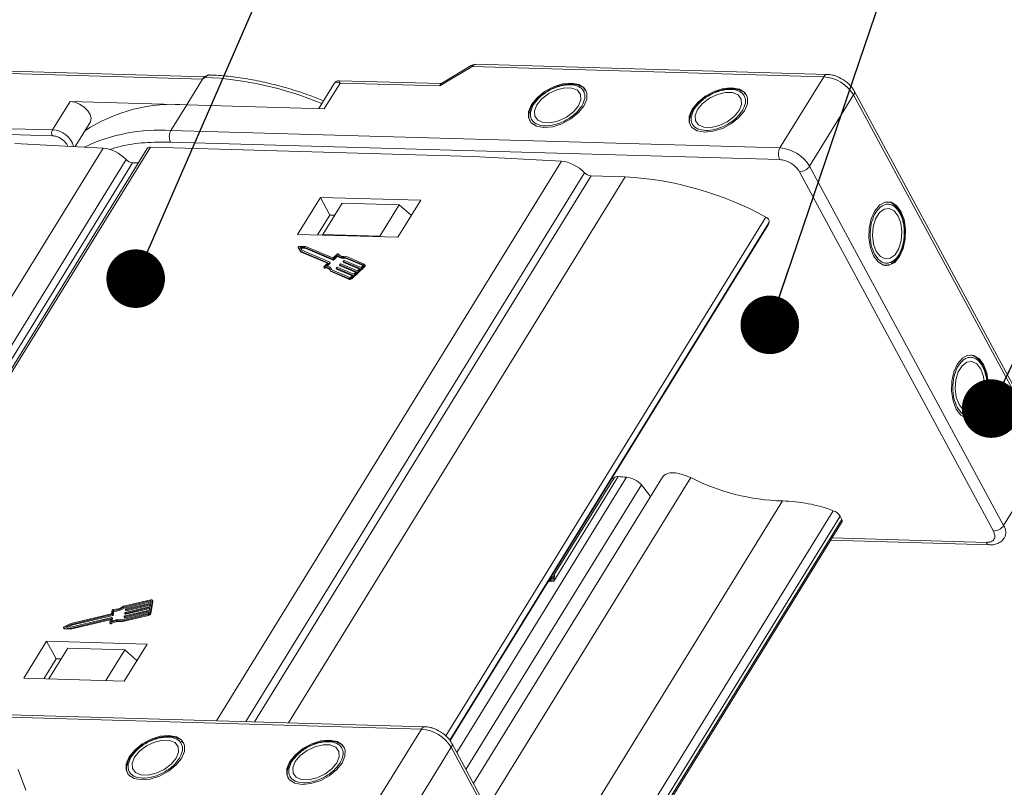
# Model space of a CAD drawing. Header units: millimetres. Extents: x 3059 to 4529, y 344 to 1377.
# Tile 34 of 42: x 4054 to 4138, y 1253 to 1318. Entities that reach past the tile are written whole.
import ezdxf

# ---------------------------------------------------------------- set-up
doc = ezdxf.new("R2010")
doc.units = ezdxf.units.MM
doc.styles.get("Standard").update_dxf_attribs({"font": '仿宋_GB2312.ttf', "width": 0.8})
doc.dimstyles.new('ISO-25.1', dxfattribs={"dimtxt": 6, "dimasz": 5, "dimexe": 3.5, "dimexo": 0.625, "dimgap": 1.5, "dimtad": 1, "dimtoh": 1, "dimtxsty": 'Standard', "dimcen": 2.5, "dimadec": 0, "dimazin": 0, "dimtfac": 1, "dimtmove": 0, "dimatfit": 3, "dimfxl": 0, "dimarcsym": 0})

msp = doc.modelspace()

# ---------------------------------------------------------------- linework, layer by layer
at = {"color": 7, "linetype": 'Continuous', "lineweight": 15}
for p, q in [((4069.735, 1313.589), (4041.134, 1314.412)), ((4089.788, 1312.808), (4092.552, 1314.461)), ((4092.464, 1314.559), (4089.86, 1313.001)), ((4092.552, 1314.461), (4122.568, 1313.599)), ((4122.859, 1313.795), (4092.843, 1314.658)), ((4041.21, 1314.204), (4069.53, 1313.39)), ((4069.769, 1313.556), (4069.53, 1313.39)), ((4122.568, 1313.599), (4118.819, 1307.517)), ((4069.53, 1313.39), (4068.18, 1311.201)), ((4080.779, 1313.025), (4079.455, 1310.877)), ((4079.928, 1310.863), (4081.278, 1313.053)), ((4089.875, 1313.01), (4081.201, 1313.26)), ((4081.278, 1313.053), (4089.788, 1312.808)), ((4102.203, 1312.465), (4102.048, 1312.605)), ((4102.227, 1312.449), (4102.281, 1312.376)), ((4115.914, 1312.07), (4115.759, 1312.21)), ((4115.938, 1312.055), (4115.992, 1311.982)), ((4121.347, 1305.959), (4125.096, 1312.04)), ((4125.096, 1312.04), (4141.653, 1281.356)), ((4141.697, 1281.705), (4125.141, 1312.389)), ((4058.224, 1311.487), (4056.724, 1309.055)), ((4068.18, 1311.201), (4058.224, 1311.487)), ((4066.831, 1309.012), (4068.18, 1311.201)), ((4068.18, 1311.201), (4079.928, 1310.863)), ((4097.825, 1311.365), (4097.739, 1311.245)), ((4111.536, 1310.97), (4111.45, 1310.85)), ((4028.39, 1309.374), (4056.71, 1308.56)), ((4056.724, 1309.055), (4028.404, 1309.869)), ((4058.656, 1307.634), (4059.958, 1309.746)), ((4118.819, 1307.517), (4066.831, 1309.012)), ((4053.5, 1307.909), (4061.047, 1307.506)), ((4118.79, 1306.528), (4066.802, 1308.022)), ((4061.047, 1307.506), (4031.282, 1259.221)), ((4064.82, 1307.468), (4035.297, 1259.576)), ((4035.496, 1259.587), (4065.08, 1307.576)), ((4065.08, 1307.576), (4092.634, 1306.784)), ((4092.634, 1306.784), (4100.181, 1306.381)), ((4034.016, 1259.502), (4063.004, 1306.526)), ((4063.569, 1306.257), (4034.774, 1259.546)), ((4064.065, 1306.242), (4063.569, 1306.257)), ((4100.181, 1306.381), (4070.727, 1258.601)), ((4137.904, 1275.274), (4121.347, 1305.959)), ((4073.242, 1258.528), (4102.138, 1305.401)), ((4102.703, 1305.132), (4073.961, 1258.508)), ((4105.617, 1305.048), (4102.703, 1305.132)), ((4137.032, 1274.804), (4120.476, 1305.489)), ((4076.876, 1258.424), (4105.617, 1305.048)), ((4079.588, 1303.297), (4077.639, 1300.135)), ((4088.157, 1303.051), (4079.588, 1303.297)), ((4079.588, 1303.297), (4080.402, 1301.788)), ((4079.811, 1300.122), (4081.46, 1302.798)), ((4086.316, 1302.658), (4081.46, 1302.798)), ((4086.316, 1302.658), (4084.667, 1299.982)), ((4086.208, 1299.888), (4088.157, 1303.051)), ((4087.354, 1301.747), (4086.316, 1302.658)), ((4080.402, 1301.788), (4079.353, 1300.086)), ((4080.831, 1301.776), (4080.402, 1301.788)), ((4129.159, 1301.839), (4129.098, 1301.973)), ((4090.299, 1257.305), (4117.614, 1301.615)), ((4090.626, 1256.945), (4117.9, 1301.188)), ((4117.829, 1300.996), (4090.652, 1256.911)), ((4090.655, 1256.907), (4117.811, 1300.958)), ((4117.811, 1300.958), (4117.829, 1300.996)), ((4117.829, 1300.996), (4117.9, 1301.188)), ((4077.639, 1300.135), (4086.208, 1299.888)), ((4079.807, 1300.073), (4079.811, 1300.122)), ((4079.811, 1300.122), (4084.667, 1299.982)), ((4084.667, 1299.982), (4084.725, 1299.931)), ((4077.697, 1299.03), (4077.738, 1298.954)), ((4077.698, 1299.028), (4077.9, 1298.701)), ((4077.738, 1298.953), (4077.698, 1299.028)), ((4077.738, 1298.954), (4077.738, 1298.953)), ((4077.738, 1298.953), (4077.94, 1298.625)), ((4078.335, 1299.112), (4077.778, 1299.104)), ((4078.264, 1299.023), (4077.854, 1299.017)), ((4077.854, 1299.017), (4078.003, 1298.776)), ((4077.9, 1298.701), (4080.239, 1297.717)), ((4077.94, 1298.625), (4077.9, 1298.701)), ((4077.901, 1298.942), (4078.305, 1298.948)), ((4077.94, 1298.625), (4080.196, 1297.677)), ((4078.003, 1298.776), (4080.386, 1297.774)), ((4080.647, 1298.021), (4078.264, 1299.023)), ((4078.305, 1298.948), (4078.264, 1299.023)), ((4078.305, 1298.948), (4080.688, 1297.946)), ((4080.655, 1298.137), (4078.335, 1299.112)), ((4081.012, 1298.447), (4080.697, 1298.149)), ((4081.113, 1298.45), (4081.108, 1298.461)), ((4081.108, 1298.46), (4081.113, 1298.45)), ((4080.239, 1297.717), (4079.902, 1297.398)), ((4080.384, 1297.745), (4080.047, 1297.427)), ((4080.157, 1297.418), (4080.424, 1297.67)), ((4080.424, 1297.67), (4080.384, 1297.745)), ((4080.433, 1297.693), (4080.392, 1297.769)), ((4080.688, 1297.946), (4080.647, 1298.021)), ((4081.025, 1298.352), (4080.689, 1298.034)), ((4080.729, 1297.958), (4080.689, 1298.034)), ((4080.729, 1297.958), (4081.066, 1298.276)), ((4081.066, 1298.276), (4081.025, 1298.352)), ((4081.235, 1297.539), (4081.276, 1297.463)), ((4082.675, 1296.93), (4081.242, 1297.533)), ((4081.282, 1297.458), (4081.242, 1297.533)), ((4081.244, 1297.562), (4081.287, 1297.603)), ((4081.329, 1297.616), (4082.762, 1297.013)), ((4081.54, 1297.827), (4081.581, 1297.751)), ((4082.98, 1297.218), (4081.547, 1297.821)), ((4081.587, 1297.746), (4081.547, 1297.821)), ((4081.549, 1297.85), (4081.592, 1297.891)), ((4081.587, 1297.746), (4082.938, 1297.178)), ((4081.634, 1297.904), (4083.067, 1297.301)), ((4083.246, 1297.523), (4081.702, 1298.173)), ((4081.743, 1298.097), (4081.702, 1298.173)), ((4081.743, 1298.097), (4083.243, 1297.466)), ((4083.333, 1297.606), (4081.764, 1298.265)), ((4083.261, 1297.496), (4083.246, 1297.523)), ((4083.411, 1297.498), (4083.371, 1297.573)), ((4127.923, 1297.497), (4128.122, 1297.562)), ((4079.885, 1297.352), (4079.926, 1297.276)), ((4079.96, 1297.262), (4079.919, 1297.338)), ((4080.457, 1297.03), (4082.026, 1296.371)), ((4080.498, 1296.955), (4080.457, 1297.03)), ((4080.498, 1296.955), (4082.066, 1296.295)), ((4080.576, 1297.115), (4080.535, 1297.19)), ((4080.569, 1297.102), (4082.113, 1296.453)), ((4080.93, 1297.251), (4080.971, 1297.175)), ((4082.37, 1296.642), (4080.937, 1297.245)), ((4080.977, 1297.17), (4080.937, 1297.245)), ((4080.939, 1297.274), (4080.982, 1297.315)), ((4080.977, 1297.17), (4082.328, 1296.602)), ((4081.024, 1297.327), (4082.457, 1296.725)), ((4081.282, 1297.458), (4082.633, 1296.89)), ((4082.275, 1296.444), (4083.321, 1297.432)), ((4082.316, 1296.369), (4083.362, 1297.357)), ((4082.457, 1296.725), (4082.675, 1296.93)), ((4082.762, 1297.013), (4082.98, 1297.218)), ((4083.067, 1297.301), (4083.242, 1297.465)), ((4083.321, 1297.432), (4083.362, 1297.357)), ((4127.897, 1297.485), (4127.807, 1297.474)), ((4082.026, 1296.371), (4082.066, 1296.295)), ((4082.196, 1296.478), (4082.37, 1296.642)), ((4082.316, 1296.369), (4082.275, 1296.444)), ((4136.216, 1288.76), (4136.155, 1288.895)), ((4134.954, 1284.406), (4134.864, 1284.396)), ((4134.98, 1284.419), (4135.179, 1284.483)), ((4141.653, 1281.356), (4137.904, 1275.274)), ((4105.725, 1279.399), (4091.23, 1255.886)), ((4108.783, 1279.394), (4092.659, 1253.238)), ((4093.796, 1251.131), (4111.2, 1279.363)), ((4105.02, 1279.46), (4099.517, 1270.533)), ((4104.665, 1279.352), (4099.529, 1271.022)), ((4104.495, 1279.357), (4104.607, 1279.258)), ((4092.006, 1254.449), (4106.988, 1278.753)), ((4106.988, 1278.753), (4107.669, 1277.877)), ((4119.028, 1277.37), (4098.023, 1243.297)), ((4107.752, 1277.723), (4107.669, 1277.877)), ((4100.288, 1239.098), (4123.369, 1276.539)), ((4100.691, 1238.352), (4123.945, 1276.074)), ((4124.098, 1275.79), (4100.844, 1238.068)), ((4123.945, 1276.074), (4124.098, 1275.79)), ((4100.901, 1237.964), (4124.111, 1275.615)), ((4123.121, 1274.009), (4136.713, 1273.618)), ((4123.245, 1274.21), (4136.433, 1273.831)), ((4099.557, 1270.824), (4099.517, 1270.533)), ((4099.002, 1270.442), (4096.624, 1266.584)), ((4099.142, 1270.518), (4099.002, 1270.442)), ((4099.142, 1270.518), (4099.094, 1270.573)), ((4099.169, 1270.603), (4099.142, 1270.518)), ((4099.517, 1270.533), (4099.142, 1270.518)), ((4099.517, 1270.533), (4099.169, 1270.603)), ((4065.109, 1268.929), (4062.796, 1268.381)), ((4062.817, 1268.305), (4065.093, 1268.844)), ((4062.817, 1268.305), (4062.857, 1268.229)), ((4062.857, 1268.229), (4065.134, 1268.769)), ((4062.928, 1267.767), (4065.042, 1268.268)), ((4065.058, 1268.352), (4062.944, 1267.851)), ((4062.965, 1268.118), (4062.958, 1268.076)), ((4062.969, 1267.691), (4065.026, 1268.178)), ((4062.983, 1268.062), (4065.097, 1268.563)), ((4065.113, 1268.647), (4062.998, 1268.146)), ((4063.024, 1267.986), (4065.081, 1268.474)), ((4065.042, 1268.268), (4065.003, 1268.057)), ((4065.097, 1268.563), (4065.058, 1268.352)), ((4065.073, 1267.831), (4065.261, 1268.844)), ((4065.134, 1268.769), (4065.093, 1268.844)), ((4065.144, 1268.816), (4065.113, 1268.647)), ((4065.114, 1267.756), (4065.301, 1268.768)), ((4065.295, 1268.818), (4065.254, 1268.893)), ((4065.261, 1268.844), (4065.301, 1268.768)), ((4058.225, 1266.491), (4061.646, 1267.301)), ((4061.779, 1267.414), (4058.265, 1266.581)), ((4061.754, 1267.73), (4058.304, 1266.913)), ((4058.312, 1266.834), (4061.826, 1267.667)), ((4058.352, 1266.759), (4061.866, 1267.591)), ((4061.672, 1267.287), (4061.615, 1266.982)), ((4061.667, 1267.263), (4061.646, 1267.301)), ((4061.744, 1267.073), (4061.804, 1267.399)), ((4061.814, 1268.057), (4061.754, 1267.73)), ((4061.844, 1267.332), (4061.803, 1267.408)), ((4061.803, 1267.101), (4061.845, 1267.324)), ((4061.804, 1267.399), (4061.845, 1267.324)), ((4061.826, 1267.667), (4061.866, 1267.591)), ((4061.859, 1267.695), (4061.919, 1268.021)), ((4061.899, 1267.619), (4061.859, 1267.695)), ((4061.899, 1267.619), (4061.96, 1267.945)), ((4061.919, 1268.021), (4061.96, 1267.945)), ((4062.562, 1267.115), (4064.875, 1267.663)), ((4062.602, 1267.039), (4064.915, 1267.588)), ((4064.89, 1267.747), (4062.614, 1267.208)), ((4062.856, 1267.528), (4062.848, 1267.485)), ((4062.849, 1267.477), (4062.89, 1267.402)), ((4062.874, 1267.471), (4064.988, 1267.972)), ((4062.874, 1267.471), (4062.914, 1267.396)), ((4065.003, 1268.057), (4062.889, 1267.556)), ((4062.911, 1267.823), (4062.903, 1267.781)), ((4062.904, 1267.772), (4062.945, 1267.697)), ((4062.914, 1267.396), (4064.971, 1267.883)), ((4062.928, 1267.767), (4062.969, 1267.691)), ((4062.959, 1268.068), (4062.999, 1267.992)), ((4062.983, 1268.062), (4063.024, 1267.986)), ((4064.875, 1267.663), (4064.915, 1267.588)), ((4064.988, 1267.972), (4064.956, 1267.803)), ((4065.114, 1267.756), (4065.073, 1267.831)), ((4057.671, 1266.544), (4057.712, 1266.469)), ((4057.697, 1266.53), (4058.225, 1266.491)), ((4057.738, 1266.455), (4057.697, 1266.53)), ((4058.304, 1266.913), (4057.712, 1266.608)), ((4057.738, 1266.455), (4058.266, 1266.415)), ((4057.877, 1266.61), (4058.312, 1266.834)), ((4058.265, 1266.581), (4057.877, 1266.61)), ((4058.04, 1266.598), (4058.352, 1266.759)), ((4058.266, 1266.415), (4058.225, 1266.491)), ((4058.266, 1266.415), (4061.659, 1267.219)), ((4058.312, 1266.834), (4058.352, 1266.759)), ((4061.617, 1266.966), (4061.658, 1266.89)), ((4061.732, 1266.888), (4061.692, 1266.964)), ((4062.602, 1267.039), (4062.562, 1267.115)), ((4056.225, 1265.398), (4054.275, 1262.235)), ((4064.794, 1265.151), (4056.225, 1265.398)), ((4056.225, 1265.398), (4057.039, 1263.888)), ((4056.417, 1262.174), (4058.037, 1264.801)), ((4062.893, 1264.661), (4058.037, 1264.801)), ((4062.844, 1261.989), (4064.794, 1265.151)), ((4062.893, 1264.661), (4061.273, 1262.034)), ((4063.93, 1263.75), (4062.893, 1264.661)), ((4055.989, 1262.186), (4057.039, 1263.888)), ((4057.039, 1263.888), (4057.467, 1263.876)), ((4054.275, 1262.235), (4062.844, 1261.989)), ((4036.239, 1259.387), (4088.227, 1257.892)), ((4088.519, 1258.089), (4036.531, 1259.584)), ((4088.227, 1257.892), (4084.478, 1251.811)), ((4067.863, 1256.758), (4067.707, 1256.898)), ((4067.886, 1256.743), (4067.94, 1256.67)), ((4081.574, 1256.364), (4081.418, 1256.504)), ((4081.597, 1256.349), (4081.651, 1256.276)), ((4107.357, 1225.998), (4090.8, 1256.683)), ((4063.484, 1255.658), (4063.398, 1255.538)), ((4087.006, 1250.253), (4090.755, 1256.334)), ((4090.755, 1256.334), (4107.312, 1225.65)), ((4077.195, 1255.264), (4077.109, 1255.144)), ((4054.462, 1252.674), (4053.798, 1254.426))]:
    msp.add_line(p, q, dxfattribs=at)
at = {"color": 7, "linetype": 'Continuous', "lineweight": 15, "flags": 128}
for points in [[(4069.769, 1313.556), (4069.756, 1313.565), (4069.744, 1313.571), (4069.733, 1313.575), (4069.724, 1313.576), (4069.717, 1313.576), (4069.711, 1313.573), (4069.711, 1313.573)], [(4101.011, 1313.055), (4100.265, 1312.982), (4099.478, 1312.73), (4098.726, 1312.324), (4098.083, 1311.805), (4097.613, 1311.221), (4097.36, 1310.632), (4097.351, 1310.094), (4097.585, 1309.66), (4098.04, 1309.373), (4098.671, 1309.26), (4099.417, 1309.333), (4100.204, 1309.585), (4100.956, 1309.99), (4101.598, 1310.51), (4102.069, 1311.093), (4102.321, 1311.683), (4102.331, 1312.221), (4102.097, 1312.655), (4101.642, 1312.942), (4101.011, 1313.055)], [(4098.07, 1311.208), (4097.859, 1310.689), (4097.887, 1310.227), (4098.15, 1309.877), (4098.618, 1309.681), (4099.233, 1309.663), (4099.921, 1309.826), (4100.6, 1310.149), (4101.187, 1310.594), (4101.612, 1311.106), (4101.823, 1311.625), (4101.795, 1312.088), (4101.532, 1312.438), (4101.064, 1312.634), (4100.449, 1312.651), (4099.761, 1312.489), (4099.082, 1312.166), (4098.495, 1311.721), (4098.07, 1311.208)], [(4114.722, 1312.661), (4113.976, 1312.587), (4113.189, 1312.336), (4112.437, 1311.93), (4111.794, 1311.41), (4111.324, 1310.827), (4111.072, 1310.238), (4111.062, 1309.7), (4111.296, 1309.266), (4111.751, 1308.978), (4112.382, 1308.866), (4113.128, 1308.939), (4113.915, 1309.19), (4114.667, 1309.596), (4115.31, 1310.116), (4115.78, 1310.699), (4116.032, 1311.289), (4116.042, 1311.827), (4115.808, 1312.26), (4115.353, 1312.548), (4114.722, 1312.661)], [(4111.781, 1310.814), (4111.57, 1310.295), (4111.598, 1309.833), (4111.861, 1309.482), (4112.329, 1309.287), (4112.944, 1309.269), (4113.632, 1309.432), (4114.311, 1309.755), (4114.898, 1310.199), (4115.323, 1310.712), (4115.534, 1311.231), (4115.506, 1311.694), (4115.243, 1312.044), (4114.775, 1312.24), (4114.16, 1312.257), (4113.472, 1312.095), (4112.793, 1311.772), (4112.206, 1311.327), (4111.781, 1310.814)], [(4059.958, 1309.746), (4059.978, 1309.781), (4060.031, 1310.053), (4059.947, 1310.371), (4059.737, 1310.701), (4059.422, 1311.007), (4059.037, 1311.256), (4058.623, 1311.422), (4058.224, 1311.487)], [(4129.141, 1302.094), (4128.757, 1302.607), (4128.295, 1302.885), (4127.802, 1302.899), (4127.326, 1302.649), (4126.913, 1302.158), (4126.603, 1301.476), (4126.427, 1300.668), (4126.403, 1299.815), (4126.532, 1298.998), (4126.802, 1298.299), (4127.186, 1297.786), (4127.647, 1297.508), (4128.14, 1297.494), (4128.617, 1297.744), (4129.03, 1298.235), (4129.339, 1298.917), (4129.515, 1299.725), (4129.54, 1300.579), (4129.411, 1301.395), (4129.141, 1302.094)], [(4128.901, 1301.705), (4128.557, 1302.147), (4128.143, 1302.354), (4127.707, 1302.301), (4127.304, 1301.994), (4126.981, 1301.47), (4126.778, 1300.793), (4126.718, 1300.044), (4126.81, 1299.313), (4127.041, 1298.688), (4127.385, 1298.246), (4127.8, 1298.039), (4128.235, 1298.092), (4128.638, 1298.399), (4128.961, 1298.923), (4129.165, 1299.6), (4129.224, 1300.35), (4129.133, 1301.08), (4128.901, 1301.705)], [(4077.698, 1299.028), (4077.694, 1299.039), (4077.696, 1299.051), (4077.703, 1299.064), (4077.714, 1299.077), (4077.728, 1299.088), (4077.744, 1299.096), (4077.761, 1299.102), (4077.778, 1299.104)], [(4081.012, 1298.447), (4081.024, 1298.457), (4081.038, 1298.465), (4081.053, 1298.471), (4081.067, 1298.474), (4081.081, 1298.475), (4081.093, 1298.472), (4081.102, 1298.468), (4081.108, 1298.46)], [(4080.386, 1297.774), (4080.389, 1297.772), (4080.392, 1297.77), (4080.393, 1297.766), (4080.393, 1297.762), (4080.392, 1297.758), (4080.39, 1297.754), (4080.387, 1297.75), (4080.384, 1297.745)], [(4081.242, 1297.533), (4081.238, 1297.535), (4081.236, 1297.538), (4081.234, 1297.541), (4081.234, 1297.545), (4081.235, 1297.549), (4081.237, 1297.554), (4081.24, 1297.558), (4081.244, 1297.562)], [(4081.547, 1297.821), (4081.543, 1297.823), (4081.541, 1297.826), (4081.539, 1297.829), (4081.539, 1297.833), (4081.54, 1297.837), (4081.542, 1297.842), (4081.545, 1297.846), (4081.549, 1297.85)], [(4083.242, 1297.465), (4083.249, 1297.474), (4083.255, 1297.482), (4083.259, 1297.491), (4083.261, 1297.499), (4083.26, 1297.507), (4083.258, 1297.514), (4083.253, 1297.519), (4083.246, 1297.523)], [(4083.333, 1297.606), (4083.354, 1297.593), (4083.368, 1297.577), (4083.377, 1297.557), (4083.379, 1297.534), (4083.373, 1297.509), (4083.362, 1297.483), (4083.344, 1297.457), (4083.321, 1297.432)], [(4079.919, 1297.338), (4079.906, 1297.338), (4079.896, 1297.342), (4079.888, 1297.348), (4079.884, 1297.356), (4079.883, 1297.366), (4079.886, 1297.377), (4079.892, 1297.388), (4079.902, 1297.398)], [(4080.586, 1297.095), (4080.585, 1297.096), (4080.576, 1297.115)], [(4080.937, 1297.245), (4080.933, 1297.247), (4080.931, 1297.25), (4080.929, 1297.253), (4080.929, 1297.257), (4080.93, 1297.261), (4080.932, 1297.266), (4080.935, 1297.27), (4080.939, 1297.274)], [(4136.198, 1289.015), (4135.814, 1289.529), (4135.352, 1289.806), (4134.859, 1289.82), (4134.383, 1289.57), (4133.97, 1289.08), (4133.66, 1288.397), (4133.484, 1287.59), (4133.46, 1286.736), (4133.589, 1285.92), (4133.859, 1285.221), (4134.243, 1284.707), (4134.704, 1284.43), (4135.197, 1284.416), (4135.674, 1284.666), (4136.087, 1285.156), (4136.396, 1285.839), (4136.572, 1286.646), (4136.597, 1287.5), (4136.468, 1288.316), (4136.198, 1289.015)], [(4135.958, 1288.626), (4135.614, 1289.069), (4135.2, 1289.276), (4134.764, 1289.223), (4134.361, 1288.916), (4134.038, 1288.392), (4133.835, 1287.714), (4133.775, 1286.965), (4133.867, 1286.234), (4134.099, 1285.61), (4134.442, 1285.167), (4134.857, 1284.96), (4135.292, 1285.013), (4135.695, 1285.32), (4136.018, 1285.844), (4136.222, 1286.522), (4136.281, 1287.271), (4136.19, 1288.002), (4135.958, 1288.626)], [(4065.093, 1268.844), (4065.105, 1268.846), (4065.115, 1268.846), (4065.124, 1268.845), (4065.132, 1268.842), (4065.138, 1268.837), (4065.142, 1268.831), (4065.144, 1268.824), (4065.144, 1268.816)], [(4065.109, 1268.929), (4065.143, 1268.934), (4065.174, 1268.935), (4065.202, 1268.93), (4065.226, 1268.921), (4065.244, 1268.907), (4065.256, 1268.889), (4065.262, 1268.868), (4065.261, 1268.844)], [(4061.646, 1267.301), (4061.652, 1267.302), (4061.657, 1267.303), (4061.662, 1267.302), (4061.666, 1267.3), (4061.669, 1267.298), (4061.671, 1267.295), (4061.672, 1267.291), (4061.672, 1267.287)], [(4061.804, 1267.399), (4061.804, 1267.403), (4061.803, 1267.407), (4061.801, 1267.41), (4061.798, 1267.412), (4061.794, 1267.414), (4061.79, 1267.415), (4061.784, 1267.414), (4061.779, 1267.414)], [(4062.848, 1267.485), (4062.848, 1267.481), (4062.849, 1267.478), (4062.851, 1267.475), (4062.854, 1267.473), (4062.858, 1267.471), (4062.863, 1267.47), (4062.868, 1267.47), (4062.874, 1267.471)], [(4062.903, 1267.781), (4062.903, 1267.777), (4062.904, 1267.773), (4062.906, 1267.77), (4062.909, 1267.768), (4062.913, 1267.766), (4062.917, 1267.766), (4062.923, 1267.766), (4062.928, 1267.767)], [(4062.958, 1268.076), (4062.957, 1268.072), (4062.958, 1268.069), (4062.96, 1268.066), (4062.963, 1268.063), (4062.967, 1268.062), (4062.972, 1268.061), (4062.977, 1268.061), (4062.983, 1268.062)], [(4057.697, 1266.53), (4057.684, 1266.533), (4057.674, 1266.54), (4057.669, 1266.549), (4057.669, 1266.561), (4057.674, 1266.573), (4057.683, 1266.586), (4057.696, 1266.598), (4057.712, 1266.608)], [(4061.692, 1266.964), (4061.677, 1266.957), (4061.662, 1266.953), (4061.648, 1266.951), (4061.636, 1266.953), (4061.626, 1266.957), (4061.619, 1266.963), (4061.615, 1266.972), (4061.615, 1266.982)], [(4061.658, 1266.89), (4061.659, 1266.888), (4061.666, 1266.881), (4061.676, 1266.877), (4061.689, 1266.876), (4061.703, 1266.877), (4061.718, 1266.882), (4061.732, 1266.888)], [(4064.331, 1253.554), (4065.076, 1253.627), (4065.864, 1253.878), (4066.615, 1254.284), (4067.258, 1254.804), (4067.728, 1255.387), (4067.981, 1255.976), (4067.99, 1256.515), (4067.756, 1256.948), (4067.301, 1257.236), (4066.67, 1257.348), (4065.924, 1257.275), (4065.137, 1257.024), (4064.385, 1256.618), (4063.743, 1256.098), (4063.272, 1255.515), (4063.02, 1254.926), (4063.01, 1254.388), (4063.244, 1253.954), (4063.699, 1253.666), (4064.331, 1253.554)], [(4063.729, 1255.502), (4063.518, 1254.983), (4063.546, 1254.521), (4063.81, 1254.17), (4064.277, 1253.975), (4064.892, 1253.957), (4065.581, 1254.119), (4066.259, 1254.443), (4066.847, 1254.887), (4067.271, 1255.4), (4067.483, 1255.919), (4067.455, 1256.382), (4067.191, 1256.732), (4066.724, 1256.928), (4066.108, 1256.945), (4065.42, 1256.783), (4064.741, 1256.46), (4064.154, 1256.015), (4063.729, 1255.502)], [(4078.042, 1253.159), (4078.788, 1253.233), (4079.575, 1253.484), (4080.327, 1253.89), (4080.969, 1254.41), (4081.44, 1254.993), (4081.692, 1255.582), (4081.702, 1256.12), (4081.467, 1256.554), (4081.012, 1256.842), (4080.381, 1256.954), (4079.635, 1256.881), (4078.848, 1256.63), (4078.096, 1256.224), (4077.454, 1255.704), (4076.983, 1255.121), (4076.731, 1254.531), (4076.721, 1253.993), (4076.956, 1253.56), (4077.411, 1253.272), (4078.042, 1253.159)], [(4077.44, 1255.108), (4077.229, 1254.589), (4077.257, 1254.126), (4077.521, 1253.776), (4077.988, 1253.58), (4078.603, 1253.563), (4079.292, 1253.725), (4079.971, 1254.048), (4080.558, 1254.493), (4080.983, 1255.006), (4081.194, 1255.525), (4081.166, 1255.987), (4080.902, 1256.338), (4080.435, 1256.533), (4079.82, 1256.551), (4079.131, 1256.388), (4078.452, 1256.065), (4077.865, 1255.621), (4077.44, 1255.108)]]:
    msp.add_lwpolyline(points, dxfattribs=at)
at = {"color": 7, "linetype": 'Continuous', "lineweight": 15}
for centre, radius, start, end in [((4092.367, 1314.384), 0.2, 22.84994, 61.18051), ((4092.868, 1314.307), 0.352, 94.04353, 153.96822), ((4068.215, 1283.439), 30.158, 67.56558, 87.04686), ((4122.873, 1313.46), 0.336, 92.3508, 155.6084), ((4122.328, 1310.38), 3.227, 30.95613, 85.74517), ((4124.835, 1312.251), 0.335, 321.05186, 24.67208), ((4067.064, 1297.441), 13.805, 85.36159, 123.29608), ((4057.194, 1308.793), 0.538, 150.95613, 205.74517), ((4056.686, 1307.146), 1.909, 15.00955, 88.85439), ((4065.859, 1294.156), 14.888, 86.25928, 115.5149), ((4067.771, 1308.489), 1.076, 150.95613, 205.74517), ((4065.044, 1307.297), 0.282, 82.73307, 142.65777), ((4119.759, 1306.995), 1.076, 150.95613, 205.74517), ((4118.579, 1304.299), 3.227, 30.95613, 85.74517), ((4063.638, 1307.128), 0.874, 223.51064, 265.47631), ((4120.458, 1306.564), 1.076, 270.96032, 325.74097), ((4102.772, 1306.003), 0.874, 223.51064, 265.47631), ((4104.028, 1276.816), 28.276, 61.28356, 86.77721), ((4117.473, 1301.211), 0.427, 356.97163, 70.79034), ((4081.572, 1298.822), 0.588, 217.86047, 289.03364), ((4080.413, 1297.687), 0.021, 304.18773, 16.79947), ((4080.657, 1298.064), 0.0436, 256.65876, 316.22204), ((4080.665, 1298.179), 0.0436, 256.65876, 316.22204), ((4080.698, 1297.988), 0.0436, 256.65876, 316.22204), ((4081.517, 1298.841), 0.693, 224.85727, 285.46591), ((4081.558, 1298.765), 0.693, 224.85727, 285.46591), ((4081.319, 1297.573), 0.0436, 76.65876, 136.22204), ((4081.592, 1297.757), 0.0121, 209.18743, 249.41863), ((4081.624, 1297.861), 0.0436, 76.65876, 136.22204), ((4080.02, 1296.889), 0.459, 17.87163, 102.66726), ((4079.954, 1297.295), 0.0337, 214.61981, 280.50709), ((4080.038, 1296.721), 0.547, 42.50939, 98.19588), ((4080.102, 1296.933), 0.497, 19.88446, 96.34019), ((4080.982, 1297.181), 0.0121, 209.18743, 249.41863), ((4081.014, 1297.285), 0.0436, 76.65876, 136.22204), ((4081.287, 1297.469), 0.0121, 209.18743, 249.41863), ((4083.291, 1297.461), 0.126, 304.18773, 16.79947), ((4082.086, 1296.625), 0.262, 256.65876, 316.22204), ((4082.127, 1296.55), 0.262, 256.65876, 316.22204), ((4082.133, 1296.538), 0.0872, 256.65876, 316.22204), ((4109.51, 1275.885), 3.866, 64.08459, 75.76438), ((4119.599, 1295.982), 18.621, 243.188, 268.24151), ((4118.764, 1264.23), 13.143, 69.48943, 88.85018), ((4123.015, 1275.512), 1.087, 31.14364, 70.99759), ((4123.955, 1275.692), 0.174, 333.65688, 34.35659), ((4137.014, 1275.88), 1.076, 270.96032, 325.74097), ((4137.056, 1274.687), 1.032, 332.66387, 34.71321), ((4136.758, 1273.967), 0.352, 202.73469, 262.6019), ((4098.606, 1272.046), 1.549, 291.30344, 307.87012), ((4061.898, 1268.025), 0.0895, 85.73675, 159.43857), ((4061.978, 1269.495), 1.383, 266.96732, 306.27921), ((4061.901, 1269.636), 1.616, 270.62184, 304.50109), ((4061.942, 1269.561), 1.616, 270.62184, 304.50109), ((4063.006, 1268.103), 0.0436, 100.47925, 160.04254), ((4065.23, 1268.784), 0.0725, 347.28267, 27.51386), ((4061.818, 1267.71), 0.0436, 280.47925, 340.04254), ((4061.833, 1267.327), 0.0121, 347.28267, 27.51386), ((4061.858, 1267.634), 0.0436, 280.47925, 340.04254), ((4062.897, 1267.513), 0.0436, 100.47925, 160.04254), ((4062.906, 1267.415), 0.021, 219.90183, 292.51357), ((4062.952, 1267.808), 0.0436, 100.47925, 160.04254), ((4062.961, 1267.711), 0.021, 219.90183, 292.51357), ((4063.016, 1268.006), 0.021, 219.90183, 292.51357), ((4064.827, 1267.92), 0.262, 280.47925, 340.04254), ((4064.874, 1267.833), 0.0872, 280.47925, 340.04254), ((4064.868, 1267.845), 0.262, 280.47925, 340.04254), ((4057.737, 1266.485), 0.0299, 212.24433, 271.76784), ((4062.315, 1265.953), 1.188, 78.0397, 121.68332), ((4062.356, 1265.877), 1.188, 78.0397, 121.68332), ((4062.37, 1265.904), 1.326, 79.41771, 118.19154), ((4088.533, 1257.754), 0.336, 92.3508, 155.6084), ((4087.988, 1254.674), 3.227, 30.95613, 85.74517), ((4090.485, 1256.546), 0.344, 321.97192, 24.1625)]:
    msp.add_arc(centre, radius, start, end, dxfattribs=at)
for centre, major_axis, ratio, start_param, end_param in [((4090.06, 1312.305), (-0.183, 0.703), 0.289398, 0.084261, 0.701056), ((4061.807, 1306.097), (-1.644, 1.068), 0.560949, 4.308917, 5.511142), ((4100.941, 1304.972), (-1.644, 1.068), 0.560949, 4.308917, 5.511142), ((4110.856, 1277.955), (-2.045, 1.481), 0.521136, 5.255083, 6.321956), ((4105.298, 1279.045), (-0.643, 0.289), 0.469328, 5.357196, 6.221833), ((4132.105, 1239.074), (-62.611, 28.119), 0.469328, 5.34507, 5.357196), ((4106.131, 1278.778), (-0.964, 0.433), 0.469328, 3.865638, 5.34507)]:
    msp.add_ellipse(centre, major_axis=major_axis, ratio=ratio, start_param=start_param, end_param=end_param, dxfattribs=at)
for points, knots in [([(4092.843, 1314.655), (4092.759, 1314.653), (4092.624, 1314.649), (4092.511, 1314.577), (4092.469, 1314.55)], [0, 0, 0, 0, 0.626203, 1, 1, 1, 1]), ([(4069.717, 1313.576), (4069.706, 1313.568), (4069.686, 1313.554), (4069.666, 1313.538), (4069.656, 1313.531)], [0, 0, 0, 0, 0.5187957, 1, 1, 1, 1]), ([(4070.099, 1313.747), (4070.064, 1313.745), (4069.99, 1313.741), (4069.855, 1313.683), (4069.766, 1313.615), (4069.711, 1313.573)], [0, 0, 0, 0, 0.248163, 0.537272, 1, 1, 1, 1]), ([(4070.133, 1313.748), (4070.129, 1313.749), (4070.098, 1313.758), (4070.033, 1313.74), (4069.943, 1313.702), (4069.855, 1313.637), (4069.796, 1313.582), (4069.769, 1313.556)], [0, 0, 0, 0, 0.0339916, 0.2864822, 0.5328764, 0.7861592, 1, 1, 1, 1]), ([(4079.871, 1311.553), (4079.489, 1311.703), (4078.566, 1312.065), (4077.088, 1312.543), (4075.439, 1312.996), (4073.777, 1313.355), (4072.128, 1313.602), (4070.906, 1313.73), (4070.258, 1313.738), (4070.132, 1313.74)], [0, 0, 0, 0, 0.114988, 0.276983, 0.443362, 0.612888, 0.784719, 0.958275, 1, 1, 1, 1]), ([(4124.173, 1313.373), (4123.964, 1313.486), (4123.675, 1313.642), (4123.233, 1313.756), (4123.002, 1313.805), (4122.864, 1313.794), (4122.859, 1313.794)], [0, 0, 0, 0, 0.488444, 0.677599, 0.988653, 1, 1, 1, 1]), ([(4081.278, 1313.053), (4081.167, 1313.098), (4080.995, 1313.169), (4080.84, 1313.116), (4080.783, 1313.026), (4080.757, 1312.985)], [0, 0, 0, 0, 0.4984129, 0.772928, 1, 1, 1, 1]), ([(4081.2, 1313.26), (4081.149, 1313.257), (4081.062, 1313.252), (4080.915, 1313.185), (4080.848, 1313.109), (4080.811, 1313.068)], [0, 0, 0, 0, 0.389383, 0.666862, 1, 1, 1, 1]), ([(4081.201, 1313.255), (4081.201, 1313.256), (4081.2, 1313.276), (4081.218, 1313.21), (4081.258, 1313.105), (4081.278, 1313.053)], [0, 0, 0, 0, 0.044563, 0.521846, 1, 1, 1, 1]), ([(4097.784, 1311.216), (4097.948, 1311.436), (4098.2, 1311.775), (4098.708, 1312.176), (4099.145, 1312.446), (4099.613, 1312.665), (4100.222, 1312.862), (4100.947, 1312.951), (4101.538, 1312.824), (4101.887, 1312.599), (4102.074, 1312.362), (4102.168, 1312.076), (4102.173, 1311.661), (4102.006, 1311.319), (4101.898, 1311.098)], [0, 0, 0, 0, 0.119721, 0.184837, 0.25, 0.315115, 0.380279, 0.5, 0.619721, 0.684837, 0.75, 0.815115, 0.880279, 1, 1, 1, 1]), ([(4101.906, 1312.733), (4101.769, 1312.798), (4101.486, 1312.934), (4100.982, 1312.984), (4100.5, 1312.947), (4100.062, 1312.853), (4099.61, 1312.708), (4099.3, 1312.555), (4099.132, 1312.471)], [0, 0, 0, 0, 0.19129, 0.397064, 0.559818, 0.686756, 0.830295, 1, 1, 1, 1]), ([(4125.13, 1312.386), (4125.102, 1312.443), (4125.025, 1312.6), (4124.82, 1312.848), (4124.533, 1313.132), (4124.294, 1313.293), (4124.173, 1313.373)], [0, 0, 0, 0, 0.144277, 0.402847, 0.700432, 1, 1, 1, 1]), ([(4099.132, 1312.471), (4098.907, 1312.336), (4098.593, 1312.148), (4098.205, 1311.811), (4097.975, 1311.583), (4097.859, 1311.414), (4097.825, 1311.365)], [0, 0, 0, 0, 0.431946, 0.604262, 0.884419, 1, 1, 1, 1]), ([(4111.495, 1310.822), (4111.659, 1311.042), (4111.911, 1311.38), (4112.419, 1311.781), (4112.856, 1312.052), (4113.324, 1312.27), (4113.933, 1312.468), (4114.658, 1312.557), (4115.249, 1312.43), (4115.598, 1312.205), (4115.785, 1311.968), (4115.879, 1311.682), (4115.884, 1311.266), (4115.717, 1310.925), (4115.609, 1310.704)], [0, 0, 0, 0, 0.119721, 0.184837, 0.25, 0.315115, 0.380279, 0.5, 0.619721, 0.684837, 0.75, 0.815115, 0.880279, 1, 1, 1, 1]), ([(4112.843, 1312.077), (4112.618, 1311.942), (4112.304, 1311.753), (4111.916, 1311.417), (4111.686, 1311.189), (4111.57, 1311.02), (4111.536, 1310.97)], [0, 0, 0, 0, 0.431946, 0.604262, 0.884419, 1, 1, 1, 1]), ([(4115.617, 1312.339), (4115.48, 1312.404), (4115.197, 1312.54), (4114.693, 1312.59), (4114.211, 1312.552), (4113.773, 1312.459), (4113.321, 1312.314), (4113.011, 1312.16), (4112.843, 1312.077)], [0, 0, 0, 0, 0.19129, 0.397064, 0.559818, 0.686756, 0.830295, 1, 1, 1, 1]), ([(4097.739, 1311.245), (4097.716, 1311.214), (4097.602, 1311.059), (4097.472, 1310.763), (4097.38, 1310.367), (4097.377, 1310.043), (4097.459, 1309.884), (4097.483, 1309.838)], [0, 0, 0, 0, 0.0639896, 0.3276056, 0.599709, 0.8857204, 1, 1, 1, 1]), ([(4101.898, 1311.098), (4101.734, 1310.879), (4101.482, 1310.54), (4100.974, 1310.139), (4100.537, 1309.868), (4100.069, 1309.65), (4099.46, 1309.453), (4098.735, 1309.363), (4098.144, 1309.49), (4097.795, 1309.715), (4097.608, 1309.952), (4097.513, 1310.238), (4097.509, 1310.654), (4097.676, 1310.995), (4097.784, 1311.216)], [0, 0, 0, 0, 0.119721, 0.184837, 0.25, 0.315115, 0.380279, 0.5, 0.619721, 0.684837, 0.75, 0.815115, 0.880279, 1, 1, 1, 1]), ([(4111.45, 1310.85), (4111.427, 1310.82), (4111.313, 1310.665), (4111.183, 1310.368), (4111.091, 1309.973), (4111.088, 1309.649), (4111.17, 1309.489), (4111.194, 1309.444)], [0, 0, 0, 0, 0.06399, 0.327606, 0.599709, 0.88572, 1, 1, 1, 1]), ([(4115.609, 1310.704), (4115.445, 1310.485), (4115.193, 1310.146), (4114.685, 1309.745), (4114.248, 1309.474), (4113.78, 1309.256), (4113.171, 1309.058), (4112.446, 1308.969), (4111.855, 1309.096), (4111.506, 1309.321), (4111.319, 1309.558), (4111.225, 1309.844), (4111.22, 1310.26), (4111.387, 1310.601), (4111.495, 1310.822)], [0, 0, 0, 0, 0.119721, 0.184837, 0.25, 0.315115, 0.380279, 0.5, 0.619721, 0.684837, 0.75, 0.815115, 0.880279, 1, 1, 1, 1]), ([(4056.71, 1308.56), (4056.805, 1308.55), (4057.002, 1308.529), (4057.324, 1308.397), (4057.622, 1308.205), (4057.853, 1307.974), (4057.989, 1307.786), (4058.011, 1307.688), (4058.016, 1307.668)], [0, 0, 0, 0, 0.185868, 0.382305, 0.578742, 0.76461, 0.950478, 1, 1, 1, 1]), ([(4066.802, 1308.022), (4066.062, 1308.018), (4064.56, 1308.009), (4062.814, 1307.772), (4061.89, 1307.471), (4061.583, 1307.371)], [0, 0, 0, 0, 0.392928, 0.798041, 1, 1, 1, 1]), ([(4120.476, 1305.489), (4120.392, 1305.616), (4120.263, 1305.812), (4119.994, 1306.05), (4119.76, 1306.214), (4119.508, 1306.35), (4119.174, 1306.483), (4118.941, 1306.51), (4118.79, 1306.528)], [0, 0, 0, 0, 0.239443, 0.369636, 0.5, 0.630193, 0.760557, 1, 1, 1, 1]), ([(4126.892, 1298.445), (4126.783, 1298.696), (4126.616, 1299.084), (4126.523, 1299.724), (4126.507, 1300.238), (4126.551, 1300.753), (4126.685, 1301.379), (4126.97, 1302.051), (4127.376, 1302.5), (4127.746, 1302.69), (4128.044, 1302.733), (4128.339, 1302.672), (4128.701, 1302.468), (4128.914, 1302.152), (4129.051, 1301.948)], [0, 0, 0, 0, 0.119721, 0.184837, 0.25, 0.315115, 0.380279, 0.5, 0.619721, 0.684837, 0.75, 0.815115, 0.880279, 1, 1, 1, 1]), ([(4129.098, 1301.973), (4129.083, 1302.008), (4129.006, 1302.185), (4128.814, 1302.445), (4128.517, 1302.722), (4128.246, 1302.885), (4128.074, 1302.894), (4128.031, 1302.896)], [0, 0, 0, 0, 0.0651779, 0.3334693, 0.6104021, 0.9014944, 1, 1, 1, 1]), ([(4129.051, 1301.948), (4129.159, 1301.697), (4129.327, 1301.309), (4129.42, 1300.669), (4129.436, 1300.155), (4129.391, 1299.64), (4129.257, 1299.014), (4128.972, 1298.342), (4128.566, 1297.893), (4128.197, 1297.703), (4127.898, 1297.66), (4127.603, 1297.722), (4127.241, 1297.926), (4127.029, 1298.241), (4126.892, 1298.445)], [0, 0, 0, 0, 0.119721, 0.184837, 0.25, 0.315115, 0.380279, 0.5, 0.619721, 0.684837, 0.75, 0.815115, 0.880279, 1, 1, 1, 1]), ([(4129.464, 1300.154), (4129.46, 1300.416), (4129.453, 1300.783), (4129.356, 1301.286), (4129.273, 1301.6), (4129.185, 1301.785), (4129.159, 1301.839)], [0, 0, 0, 0, 0.432034, 0.604386, 0.884605, 1, 1, 1, 1]), ([(4128.304, 1297.621), (4128.428, 1297.706), (4128.687, 1297.883), (4128.983, 1298.295), (4129.192, 1298.731), (4129.33, 1299.158), (4129.43, 1299.622), (4129.452, 1299.967), (4129.464, 1300.154)], [0, 0, 0, 0, 0.191308, 0.39709, 0.559843, 0.686792, 0.830349, 1, 1, 1, 1]), ([(4133.949, 1285.367), (4133.84, 1285.618), (4133.673, 1286.006), (4133.58, 1286.646), (4133.564, 1287.16), (4133.608, 1287.674), (4133.742, 1288.301), (4134.027, 1288.973), (4134.433, 1289.421), (4134.803, 1289.611), (4135.101, 1289.654), (4135.396, 1289.593), (4135.758, 1289.389), (4135.971, 1289.074), (4136.108, 1288.869)], [0, 0, 0, 0, 0.119721, 0.184837, 0.25, 0.315115, 0.380279, 0.5, 0.619721, 0.684837, 0.75, 0.815115, 0.880279, 1, 1, 1, 1]), ([(4136.155, 1288.895), (4136.14, 1288.929), (4136.063, 1289.106), (4135.871, 1289.367), (4135.574, 1289.645), (4135.293, 1289.809), (4135.112, 1289.818), (4135.058, 1289.821)], [0, 0, 0, 0, 0.0637263, 0.3260425, 0.5968077, 0.8814169, 1, 1, 1, 1]), ([(4136.108, 1288.869), (4136.216, 1288.618), (4136.384, 1288.23), (4136.477, 1287.59), (4136.493, 1287.076), (4136.448, 1286.562), (4136.314, 1285.935), (4136.029, 1285.263), (4135.623, 1284.815), (4135.254, 1284.625), (4134.955, 1284.582), (4134.66, 1284.643), (4134.298, 1284.847), (4134.086, 1285.162), (4133.949, 1285.367)], [0, 0, 0, 0, 0.119721, 0.184837, 0.25, 0.315115, 0.380279, 0.5, 0.619721, 0.684837, 0.75, 0.815115, 0.880279, 1, 1, 1, 1]), ([(4136.521, 1287.075), (4136.517, 1287.337), (4136.51, 1287.704), (4136.413, 1288.208), (4136.33, 1288.521), (4136.242, 1288.706), (4136.216, 1288.76)], [0, 0, 0, 0, 0.432034, 0.604386, 0.884605, 1, 1, 1, 1]), ([(4135.361, 1284.542), (4135.485, 1284.628), (4135.744, 1284.805), (4136.04, 1285.217), (4136.249, 1285.653), (4136.387, 1286.079), (4136.487, 1286.543), (4136.509, 1286.888), (4136.521, 1287.075)], [0, 0, 0, 0, 0.191308, 0.39709, 0.559843, 0.686792, 0.830349, 1, 1, 1, 1]), ([(4136.433, 1273.831), (4136.569, 1273.84), (4136.78, 1273.855), (4136.978, 1273.973), (4137.09, 1274.097), (4137.151, 1274.253), (4137.167, 1274.484), (4137.085, 1274.678), (4137.032, 1274.804)], [0, 0, 0, 0, 0.239443, 0.369636, 0.5, 0.630193, 0.760557, 1, 1, 1, 1]), ([(4136.712, 1273.619), (4136.845, 1273.622), (4137.124, 1273.629), (4137.515, 1273.772), (4137.823, 1273.974), (4137.92, 1274.164), (4137.95, 1274.223)], [0, 0, 0, 0, 0.265588, 0.558647, 0.864004, 1, 1, 1, 1]), ([(4099.542, 1271.024), (4099.473, 1270.932), (4099.36, 1270.781), (4099.196, 1270.692), (4099.132, 1270.658)], [0, 0, 0, 0, 0.614063, 1, 1, 1, 1]), ([(4099.529, 1271.022), (4099.534, 1271.024), (4099.544, 1271.029), (4099.567, 1270.974), (4099.561, 1270.883), (4099.557, 1270.824)], [0, 0, 0, 0, 0.245232, 0.5011926, 1, 1, 1, 1]), ([(4099.169, 1270.603), (4099.154, 1270.599), (4099.129, 1270.59), (4099.104, 1270.578), (4099.094, 1270.573)], [0, 0, 0, 0, 0.559883, 1, 1, 1, 1]), ([(4089.833, 1257.667), (4089.624, 1257.78), (4089.334, 1257.936), (4088.893, 1258.049), (4088.662, 1258.098), (4088.524, 1258.088), (4088.519, 1258.087)], [0, 0, 0, 0, 0.488444, 0.677599, 0.988653, 1, 1, 1, 1]), ([(4063.444, 1255.51), (4063.607, 1255.73), (4063.859, 1256.068), (4064.367, 1256.469), (4064.804, 1256.74), (4065.272, 1256.958), (4065.882, 1257.156), (4066.606, 1257.245), (4067.198, 1257.118), (4067.547, 1256.893), (4067.734, 1256.656), (4067.828, 1256.37), (4067.832, 1255.954), (4067.665, 1255.613), (4067.557, 1255.392)], [0, 0, 0, 0, 0.119721, 0.184837, 0.25, 0.315115, 0.380279, 0.5, 0.619721, 0.684837, 0.75, 0.815115, 0.880279, 1, 1, 1, 1]), ([(4067.565, 1257.027), (4067.429, 1257.092), (4067.146, 1257.227), (4066.642, 1257.278), (4066.159, 1257.24), (4065.721, 1257.147), (4065.269, 1257.002), (4064.959, 1256.848), (4064.791, 1256.765)], [0, 0, 0, 0, 0.19129, 0.397064, 0.559818, 0.686756, 0.830295, 1, 1, 1, 1]), ([(4090.789, 1256.681), (4090.762, 1256.737), (4090.685, 1256.894), (4090.479, 1257.142), (4090.193, 1257.426), (4089.953, 1257.587), (4089.833, 1257.667)], [0, 0, 0, 0, 0.143955, 0.402623, 0.700319, 1, 1, 1, 1]), ([(4064.791, 1256.765), (4064.567, 1256.63), (4064.252, 1256.441), (4063.865, 1256.105), (4063.634, 1255.877), (4063.518, 1255.708), (4063.484, 1255.658)], [0, 0, 0, 0, 0.431946, 0.604262, 0.884419, 1, 1, 1, 1]), ([(4077.155, 1255.116), (4077.318, 1255.335), (4077.57, 1255.674), (4078.078, 1256.075), (4078.516, 1256.346), (4078.983, 1256.564), (4079.593, 1256.762), (4080.317, 1256.851), (4080.909, 1256.724), (4081.258, 1256.499), (4081.445, 1256.262), (4081.539, 1255.976), (4081.543, 1255.56), (4081.376, 1255.219), (4081.268, 1254.998)], [0, 0, 0, 0, 0.119721, 0.184837, 0.25, 0.315115, 0.380279, 0.5, 0.619721, 0.684837, 0.75, 0.815115, 0.880279, 1, 1, 1, 1]), ([(4078.502, 1256.371), (4078.278, 1256.236), (4077.963, 1256.047), (4077.576, 1255.711), (4077.346, 1255.483), (4077.229, 1255.314), (4077.195, 1255.264)], [0, 0, 0, 0, 0.431946, 0.604262, 0.884419, 1, 1, 1, 1]), ([(4081.276, 1256.632), (4081.14, 1256.698), (4080.857, 1256.833), (4080.353, 1256.884), (4079.87, 1256.846), (4079.432, 1256.752), (4078.98, 1256.608), (4078.67, 1256.454), (4078.502, 1256.371)], [0, 0, 0, 0, 0.19129, 0.397064, 0.559818, 0.686756, 0.830295, 1, 1, 1, 1]), ([(4063.398, 1255.538), (4063.376, 1255.508), (4063.261, 1255.353), (4063.132, 1255.057), (4063.037, 1254.66), (4063.045, 1254.291), (4063.153, 1254.092), (4063.199, 1254.006)], [0, 0, 0, 0, 0.0580233, 0.29706, 0.5437928, 0.8031368, 1, 1, 1, 1]), ([(4067.557, 1255.392), (4067.394, 1255.172), (4067.141, 1254.834), (4066.634, 1254.433), (4066.196, 1254.162), (4065.729, 1253.944), (4065.119, 1253.746), (4064.394, 1253.657), (4063.803, 1253.784), (4063.454, 1254.009), (4063.267, 1254.246), (4063.173, 1254.532), (4063.169, 1254.948), (4063.336, 1255.289), (4063.444, 1255.51)], [0, 0, 0, 0, 0.119721, 0.184837, 0.25, 0.315115, 0.380279, 0.5, 0.619721, 0.684837, 0.75, 0.815115, 0.880279, 1, 1, 1, 1]), ([(4077.109, 1255.144), (4077.087, 1255.114), (4076.972, 1254.958), (4076.844, 1254.663), (4076.747, 1254.265), (4076.759, 1253.875), (4076.879, 1253.658), (4076.937, 1253.554)], [0, 0, 0, 0, 0.055607, 0.284691, 0.52115, 0.769695, 1, 1, 1, 1]), ([(4081.268, 1254.998), (4081.105, 1254.778), (4080.853, 1254.44), (4080.345, 1254.039), (4079.907, 1253.768), (4079.44, 1253.55), (4078.83, 1253.352), (4078.106, 1253.263), (4077.514, 1253.39), (4077.165, 1253.615), (4076.978, 1253.852), (4076.884, 1254.138), (4076.88, 1254.554), (4077.047, 1254.895), (4077.155, 1255.116)], [0, 0, 0, 0, 0.119721, 0.184837, 0.25, 0.315115, 0.380279, 0.5, 0.619721, 0.684837, 0.75, 0.815115, 0.880279, 1, 1, 1, 1]), ([(4033.607, 1253.842), (4034.373, 1253.79), (4035.93, 1253.685), (4038.429, 1253.21), (4040.838, 1252.543), (4043.095, 1251.733), (4045.165, 1250.842), (4047.22, 1249.808), (4049.905, 1248.249), (4052.438, 1246.461), (4054.728, 1244.513), (4056.45, 1242.853), (4058.113, 1240.994), (4059.622, 1238.971), (4060.84, 1236.965), (4061.783, 1234.967), (4062.444, 1232.968), (4062.766, 1231.148), (4062.809, 1229.537), (4062.639, 1228.133), (4062.259, 1226.816), (4061.468, 1225.199), (4060.273, 1223.835), (4058.724, 1222.768), (4057.284, 1222.064), (4055.53, 1221.517), (4053.472, 1221.174), (4051.982, 1221.156), (4051.248, 1221.147)], [0, 0, 0, 0, 0.038862, 0.078912, 0.1200677, 0.1522272, 0.1843815, 0.2172151, 0.2500433, 0.3156185, 0.347778, 0.3799323, 0.4210926, 0.4611415, 0.5, 0.5388632, 0.578912, 0.6200677, 0.6522272, 0.6843815, 0.7172151, 0.7500433, 0.8156185, 0.847778, 0.8799323, 0.9210926, 0.9611404, 1, 1, 1, 1])]:
    msp.add_open_spline(points, degree=3, knots=knots, dxfattribs=at)
msp.add_open_spline([(4069.53, 1313.39), (4069.556, 1313.428), (4069.609, 1313.503), (4069.673, 1313.542), (4069.705, 1313.561)], degree=3, dxfattribs=at)

# ---------------------------------------------------------------- leaders
at = {"color": 5, "lineweight": 9}
for points in [[(4063.827, 1296.355), (4076.468, 1325.395), (4084.946, 1325.395)], [(4117.947, 1292.412), (4129.193, 1325.5), (4137.67, 1325.5)], [(4136.843, 1285.258), (4152.435, 1317.792), (4160.912, 1317.792)]]:
    msp.add_leader(points, dimstyle='ISO-25.1', override={"dimgap": 1.5, "dimtad": 0, "dimldrblk": 'Dot'}, dxfattribs=at)

doc.saveas('drawing.dxf')
